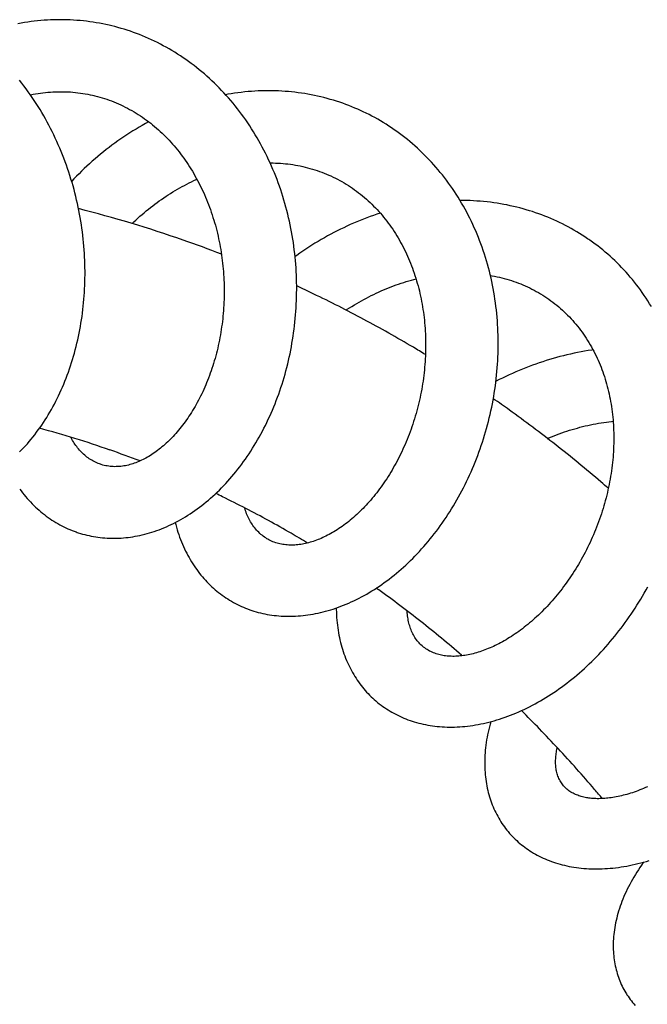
# Model space of a CAD drawing. Header units: millimetres. Extents: x 160 to 318, y 73 to 291.
# Tile 57 of 129: x 183.13 to 187.93, y 157.93 to 165.46. Entities that reach past the tile are written whole.
import ezdxf

# ---------------------------------------------------------------- set-up
doc = ezdxf.new("R2010")
doc.units = ezdxf.units.MM
doc.header["$LTSCALE"] = 30.734
doc.layers.get('0').update_dxf_attribs({"linetype": 'CONTINUOUS'})

msp = doc.modelspace()

# ---------------------------------------------------------------- linework, layer by layer
at = {"color": 7, "linetype": 'Continuous'}
for points in [[(183.8243, 165.42), (183.8137, 165.4225), (183.7894, 165.4279), (183.765, 165.4329), (183.7405, 165.4376), (183.7159, 165.4419), (183.6913, 165.4458), (183.6665, 165.4494), (183.6417, 165.4526), (183.6169, 165.4555), (183.592, 165.4579), (183.567, 165.46), (183.542, 165.4617), (183.517, 165.4631), (183.4919, 165.4641), (183.4669, 165.4647), (183.4418, 165.4649), (183.4167, 165.4648), (183.3917, 165.4643), (183.3667, 165.4634), (183.3416, 165.4622), (183.3166, 165.4605), (183.2916, 165.4586), (183.2665, 165.4562), (183.2414, 165.4535), (183.2164, 165.4503), (183.1913, 165.4469), (183.1661, 165.443), (183.141, 165.4387), (183.1159, 165.4341)], [(183.9762, 165.3761), (183.9527, 165.384), (183.9292, 165.3914), (183.9055, 165.3985), (183.8817, 165.4053), (183.8577, 165.4117), (183.8336, 165.4177), (183.8243, 165.42)], [(184.4632, 165.1142), (184.4427, 165.1297), (184.4221, 165.1448), (184.4012, 165.1596), (184.3802, 165.1741), (184.359, 165.1882), (184.3376, 165.2021), (184.316, 165.2156), (184.2943, 165.2287), (184.2724, 165.2416), (184.2503, 165.254), (184.2281, 165.2662), (184.2058, 165.278), (184.1833, 165.2894), (184.1607, 165.3005), (184.138, 165.3112), (184.1152, 165.3216), (184.0923, 165.3316), (184.0692, 165.3412), (184.0461, 165.3505), (184.0229, 165.3594), (183.9996, 165.368), (183.9762, 165.3761)], [(183.5702, 161.5437), (183.5778, 161.5411), (183.5941, 161.536), (183.6105, 161.5311), (183.627, 161.5266), (183.6437, 161.5224), (183.6604, 161.5186), (183.6773, 161.5151), (183.6943, 161.5119), (183.7114, 161.509), (183.7286, 161.5065), (183.7459, 161.5044), (183.7633, 161.5025), (183.7808, 161.5011), (183.7983, 161.4999), (183.816, 161.4991), (183.8336, 161.4987), (183.8514, 161.4986), (183.8692, 161.4988), (183.8871, 161.4994), (183.905, 161.5003), (183.923, 161.5016), (183.941, 161.5033), (183.959, 161.5053), (183.9771, 161.5076), (183.9951, 161.5103), (184.0133, 161.5134), (184.0314, 161.5168), (184.0496, 161.5206), (184.0678, 161.5247), (184.0861, 161.5292), (184.1044, 161.5341), (184.1227, 161.5394), (184.1411, 161.545), (184.1595, 161.551), (184.1779, 161.5574), (184.1963, 161.5642), (184.2148, 161.5713), (184.2332, 161.5788), (184.2516, 161.5867), (184.2701, 161.595), (184.2885, 161.6036), (184.3068, 161.6126), (184.3252, 161.622), (184.3435, 161.6318), (184.3617, 161.6419), (184.3799, 161.6524), (184.398, 161.6632), (184.416, 161.6745), (184.434, 161.686), (184.4518, 161.698), (184.4696, 161.7102), (184.4872, 161.7228), (184.5047, 161.7357), (184.522, 161.7489), (184.5393, 161.7625), (184.5564, 161.7765), (184.5735, 161.7908), (184.5905, 161.8054), (184.6073, 161.8205), (184.6241, 161.8359), (184.6407, 161.8516), (184.6572, 161.8676), (184.6735, 161.884), (184.6897, 161.9008), (184.7057, 161.9178), (184.7216, 161.9352), (184.7373, 161.9529), (184.7529, 161.9709), (184.7683, 161.9891), (184.7835, 162.0077), (184.7985, 162.0266), (184.8133, 162.0457), (184.8279, 162.0651), (184.8423, 162.0848), (184.8565, 162.1048), (184.8705, 162.1249), (184.8842, 162.1454), (184.8978, 162.166), (184.9111, 162.1869), (184.9241, 162.208), (184.937, 162.2293), (184.9496, 162.2509), (184.962, 162.2727), (184.9741, 162.2947), (184.9861, 162.317), (184.9978, 162.3395), (185.0092, 162.3622), (185.0205, 162.3852), (185.0315, 162.4084), (185.0423, 162.4318), (185.0528, 162.4555), (185.0631, 162.4794), (185.0731, 162.5035), (185.0829, 162.5278), (185.0925, 162.5523), (185.1018, 162.5769), (185.1108, 162.6018), (185.1196, 162.6268), (185.1281, 162.652), (185.1363, 162.6773), (185.1442, 162.7027), (185.1519, 162.7283), (185.1592, 162.754), (185.1663, 162.7798), (185.1731, 162.8057), (185.1796, 162.8317), (185.1858, 162.8578), (185.1918, 162.884), (185.1974, 162.9103), (185.2028, 162.9367), (185.2078, 162.9633), (185.2126, 162.9899), (185.2171, 163.0166), (185.2213, 163.0434), (185.2252, 163.0704), (185.2288, 163.0974), (185.2321, 163.1246), (185.2351, 163.1518), (185.2378, 163.1792), (185.2402, 163.2066), (185.2423, 163.2341), (185.2441, 163.2617), (185.2456, 163.2893), (185.2468, 163.317), (185.2476, 163.3447), (185.2482, 163.3725), (185.2484, 163.4003), (185.2484, 163.4281), (185.248, 163.4559), (185.2473, 163.4837), (185.2463, 163.5115), (185.2449, 163.5392), (185.2433, 163.5669), (185.2413, 163.5946), (185.2391, 163.6222), (185.2365, 163.6498), (185.2336, 163.6773), (185.2303, 163.7047), (185.2268, 163.7321), (185.2229, 163.7595), (185.2187, 163.7868), (185.2142, 163.8141), (185.2094, 163.8414), (185.2042, 163.8686), (185.1988, 163.8959), (185.1929, 163.9231), (185.1868, 163.9502), (185.1803, 163.9773), (185.1735, 164.0043), (185.1664, 164.0312), (185.159, 164.0581), (185.1512, 164.0848), (185.1431, 164.1114), (185.1347, 164.1379), (185.126, 164.1643), (185.117, 164.1905), (185.1077, 164.2166), (185.098, 164.2425), (185.0881, 164.2682), (185.0778, 164.2937), (185.0673, 164.3191), (185.0565, 164.3442), (185.0454, 164.3692), (185.0339, 164.394), (185.0222, 164.4185), (185.0102, 164.4428), (184.9979, 164.467), (184.9854, 164.4909), (184.9725, 164.5147), (184.9593, 164.5383), (184.9458, 164.5617), (184.9321, 164.5849), (184.918, 164.6079), (184.9036, 164.6307), (184.8889, 164.6533), (184.8739, 164.6757), (184.8587, 164.6979), (184.8432, 164.7199), (184.8274, 164.7416), (184.8113, 164.763), (184.795, 164.7842), (184.7784, 164.8051), (184.7616, 164.8258), (184.7445, 164.8461), (184.7272, 164.8662), (184.7097, 164.886), (184.6919, 164.9054), (184.674, 164.9246), (184.6558, 164.9434), (184.6374, 164.962), (184.6189, 164.9801), (184.6001, 164.998), (184.5812, 165.0155), (184.5621, 165.0327), (184.5427, 165.0496), (184.5232, 165.0662), (184.5034, 165.0825), (184.4834, 165.0985), (184.4632, 165.1142)], [(183.1295, 162.1585), (183.1445, 162.1738), (183.1594, 162.1895), (183.1741, 162.2056), (183.1886, 162.222), (183.203, 162.2387), (183.2172, 162.2558), (183.2313, 162.2731), (183.2452, 162.2908), (183.2589, 162.3088), (183.2724, 162.3272), (183.2857, 162.3458), (183.2988, 162.3647), (183.3116, 162.3839), (183.3243, 162.4034), (183.3367, 162.4231), (183.3489, 162.443), (183.3609, 162.4632), (183.3726, 162.4837), (183.3841, 162.5043), (183.3953, 162.5251), (183.4063, 162.5462), (183.417, 162.5675), (183.4275, 162.5891), (183.4377, 162.6109), (183.4478, 162.6329), (183.4575, 162.6552), (183.4671, 162.6777), (183.4764, 162.7005), (183.4854, 162.7235), (183.4942, 162.7467), (183.5028, 162.7702), (183.5111, 162.7939), (183.5191, 162.8178), (183.5269, 162.8418), (183.5344, 162.8661), (183.5416, 162.8905), (183.5486, 162.9152), (183.5553, 162.94), (183.5617, 162.9649), (183.5679, 162.99), (183.5737, 163.0153), (183.5793, 163.0406), (183.5846, 163.0661), (183.5896, 163.0917), (183.5943, 163.1175), (183.5987, 163.1433), (183.6028, 163.1691), (183.6067, 163.1951), (183.6102, 163.2211), (183.6134, 163.2473), (183.6164, 163.2735), (183.6191, 163.2998), (183.6214, 163.3262), (183.6235, 163.3527), (183.6253, 163.3793), (183.6268, 163.406), (183.6279, 163.4329), (183.6288, 163.4598), (183.6294, 163.4868), (183.6297, 163.5139), (183.6297, 163.5411), (183.6294, 163.5683), (183.6288, 163.5956), (183.6278, 163.6229), (183.6266, 163.6503), (183.6251, 163.6777), (183.6232, 163.7051), (183.6211, 163.7325), (183.6186, 163.76), (183.6159, 163.7874), (183.6128, 163.8147), (183.6094, 163.8421), (183.6058, 163.8694), (183.6018, 163.8967), (183.5975, 163.9239), (183.5929, 163.951), (183.5881, 163.9781), (183.5829, 164.0051), (183.5774, 164.0321), (183.5716, 164.059), (183.5655, 164.0858), (183.5591, 164.1126), (183.5524, 164.1394), (183.5453, 164.1662), (183.538, 164.193), (183.5303, 164.2197), (183.5223, 164.2464), (183.514, 164.273), (183.5054, 164.2995), (183.4964, 164.326), (183.4872, 164.3523), (183.4777, 164.3786), (183.4678, 164.4047), (183.4577, 164.4307), (183.4472, 164.4566), (183.4365, 164.4824), (183.4254, 164.5079), (183.4141, 164.5334), (183.4025, 164.5587), (183.3906, 164.5838), (183.3784, 164.6087), (183.366, 164.6334), (183.3533, 164.6579), (183.3403, 164.6822), (183.327, 164.7063), (183.3135, 164.7301), (183.2997, 164.7538), (183.2856, 164.7773), (183.2712, 164.8006), (183.2566, 164.8237), (183.2416, 164.8467), (183.2264, 164.8694), (183.2109, 164.8919), (183.1951, 164.9143), (183.179, 164.9364), (183.1627, 164.9584), (183.1461, 164.9801), (183.1292, 165.0016)], [(183.2119, 164.8905), (183.2135, 164.8908), (183.2323, 164.8945), (183.2511, 164.8979), (183.27, 164.9009), (183.2889, 164.9037), (183.3078, 164.9062), (183.3267, 164.9083), (183.3457, 164.9101), (183.3647, 164.9116), (183.3837, 164.9128), (183.4027, 164.9137), (183.4218, 164.9142), (183.4409, 164.9144), (183.4601, 164.9143), (183.4792, 164.9138), (183.4984, 164.9131), (183.5175, 164.912), (183.5367, 164.9105), (183.5557, 164.9087), (183.5748, 164.9066), (183.5938, 164.9042), (183.6127, 164.9014)], [(183.6127, 164.9014), (183.6316, 164.8983), (183.6504, 164.8949), (183.6691, 164.8912), (183.6876, 164.8871), (183.6972, 164.8849)], [(183.6972, 164.8849), (183.7058, 164.8828), (183.7242, 164.8781), (183.7425, 164.8731), (183.7606, 164.8678), (183.7787, 164.8621), (183.7967, 164.8562), (183.8146, 164.8499), (183.8324, 164.8433), (183.8501, 164.8364), (183.8677, 164.8291), (183.8852, 164.8216), (183.9026, 164.8137), (183.9198, 164.8055), (183.937, 164.797), (183.9541, 164.7882), (183.971, 164.7791), (183.9878, 164.7697), (184.0044, 164.76), (184.0209, 164.75), (184.0373, 164.7398), (184.0535, 164.7293), (184.0695, 164.7184), (184.0853, 164.7074), (184.1009, 164.696), (184.1164, 164.6845), (184.1317, 164.6727), (184.1467, 164.6606), (184.1615, 164.6484), (184.1761, 164.6359), (184.1905, 164.6233), (184.2047, 164.6104), (184.2187, 164.5972), (184.2325, 164.5839), (184.2461, 164.5703), (184.2596, 164.5565), (184.2729, 164.5425), (184.286, 164.5282), (184.2989, 164.5137), (184.3117, 164.4989), (184.3243, 164.484), (184.3367, 164.4688), (184.3489, 164.4534), (184.361, 164.4378), (184.3729, 164.422), (184.3845, 164.406), (184.396, 164.3897), (184.4073, 164.3733), (184.4184, 164.3567), (184.4293, 164.34), (184.44, 164.323), (184.4504, 164.3059), (184.4607, 164.2886), (184.4707, 164.2712), (184.4805, 164.2537), (184.49, 164.2361), (184.4993, 164.2183), (184.5084, 164.2004), (184.5173, 164.1824), (184.526, 164.1641), (184.5345, 164.1457), (184.5428, 164.1272), (184.551, 164.1084), (184.5589, 164.0895), (184.5666, 164.0704), (184.5741, 164.0511), (184.5814, 164.0317), (184.5884, 164.0122), (184.5953, 163.9925), (184.602, 163.9726), (184.6084, 163.9527), (184.6146, 163.9326), (184.6206, 163.9125), (184.6263, 163.8922), (184.6318, 163.8718), (184.6371, 163.8514), (184.6422, 163.8309), (184.647, 163.8103), (184.6516, 163.7896), (184.6559, 163.7689), (184.66, 163.7482), (184.6639, 163.7275), (184.6675, 163.7066), (184.6709, 163.6858), (184.6741, 163.6649), (184.677, 163.644), (184.6797, 163.623), (184.6821, 163.6019), (184.6844, 163.5808), (184.6864, 163.5596), (184.6882, 163.5383), (184.6897, 163.517), (184.691, 163.4956), (184.6921, 163.4742), (184.6929, 163.4528), (184.6935, 163.4314), (184.6938, 163.41), (184.694, 163.3886), (184.6939, 163.3672), (184.6935, 163.3459), (184.6929, 163.3246), (184.6921, 163.3033), (184.6911, 163.2821), (184.6898, 163.2609), (184.6883, 163.2398), (184.6866, 163.2188), (184.6847, 163.1979), (184.6825, 163.1771), (184.6801, 163.1564), (184.6775, 163.1357), (184.6747, 163.1151), (184.6717, 163.0946), (184.6684, 163.0742), (184.6649, 163.0538), (184.6612, 163.0335), (184.6573, 163.0132), (184.6531, 162.993), (184.6488, 162.973), (184.6442, 162.953), (184.6394, 162.9331), (184.6344, 162.9134), (184.6292, 162.8937), (184.6239, 162.8743), (184.6183, 162.8549), (184.6125, 162.8357), (184.6065, 162.8167), (184.6004, 162.7978), (184.5941, 162.7791), (184.5876, 162.7606), (184.5809, 162.7423), (184.5741, 162.7241), (184.5671, 162.7062), (184.5599, 162.6885), (184.5526, 162.671), (184.5452, 162.6537), (184.5376, 162.6366), (184.5298, 162.6197), (184.5218, 162.603), (184.5137, 162.5864), (184.5055, 162.57), (184.497, 162.5538), (184.4885, 162.5378), (184.4797, 162.522), (184.4709, 162.5064), (184.4618, 162.491), (184.4527, 162.4758), (184.4435, 162.4608), (184.4341, 162.4461), (184.4246, 162.4316), (184.415, 162.4174), (184.4053, 162.4034), (184.3955, 162.3896), (184.3856, 162.3762), (184.3756, 162.363), (184.3656, 162.35), (184.3555, 162.3373), (184.3453, 162.3249), (184.335, 162.3128), (184.3247, 162.3009), (184.3143, 162.2894), (184.3039, 162.278), (184.2935, 162.267), (184.2829, 162.2562), (184.2723, 162.2457), (184.2617, 162.2354), (184.2509, 162.2254), (184.2401, 162.2156), (184.2293, 162.2061), (184.2183, 162.1968), (184.2073, 162.1877), (184.1963, 162.179), (184.1852, 162.1704), (184.1741, 162.1622), (184.1629, 162.1542), (184.1517, 162.1465), (184.1405, 162.1391), (184.1293, 162.132), (184.1181, 162.1251), (184.1069, 162.1185), (184.0957, 162.1122), (184.0846, 162.1063), (184.0734, 162.1006), (184.0623, 162.0951), (184.0512, 162.09), (184.0401, 162.0851), (184.029, 162.0806), (184.0179, 162.0762), (184.0067, 162.0722), (183.9955, 162.0684), (183.9842, 162.0649), (183.9729, 162.0616), (183.9615, 162.0587), (183.95, 162.056), (183.9385, 162.0537), (183.927, 162.0516), (183.9154, 162.0498), (183.9037, 162.0484), (183.892, 162.0473), (183.8803, 162.0466), (183.8686, 162.0462)], [(185.7268, 164.775), (185.7169, 164.7795), (185.694, 164.7893), (185.671, 164.7988), (185.6478, 164.808), (185.6245, 164.8168), (185.601, 164.8253), (185.5774, 164.8334), (185.5536, 164.8412), (185.5297, 164.8486), (185.5057, 164.8557), (185.4815, 164.8624), (185.4573, 164.8688), (185.4329, 164.8748), (185.4085, 164.8804), (185.3839, 164.8857), (185.3593, 164.8906), (185.3347, 164.8952), (185.3099, 164.8994), (185.2851, 164.9032), (185.2602, 164.9067), (185.2352, 164.9098), (185.2101, 164.9125), (185.1849, 164.9149), (185.1596, 164.9169), (185.1342, 164.9185), (185.1087, 164.9198), (185.0832, 164.9207), (185.0575, 164.9212), (185.0318, 164.9214), (185.0061, 164.9212), (184.9803, 164.9206), (184.9544, 164.9197), (184.9285, 164.9183), (184.9027, 164.9166), (184.8768, 164.9146), (184.8509, 164.9121), (184.825, 164.9093), (184.7991, 164.9061), (184.7732, 164.9026), (184.7474, 164.8987), (184.7216, 164.8944), (184.7048, 164.8914)], [(185.8464, 164.7156), (185.8245, 164.7274), (185.8025, 164.7388), (185.7803, 164.7499), (185.758, 164.7607), (185.7355, 164.7711), (185.7268, 164.775)], [(186.2968, 164.356), (186.2797, 164.3749), (186.2623, 164.3935), (186.2447, 164.4119), (186.2269, 164.4299), (186.2088, 164.4477), (186.1905, 164.4652), (186.1719, 164.4823), (186.1531, 164.4992), (186.1341, 164.5158), (186.1149, 164.5322), (186.0954, 164.5482), (186.0757, 164.5639), (186.0558, 164.5793), (186.0357, 164.5944), (186.0154, 164.6092), (185.9949, 164.6236), (185.9742, 164.6378), (185.9533, 164.6516), (185.9322, 164.6651), (185.911, 164.6782), (185.8896, 164.691), (185.868, 164.7035), (185.8464, 164.7156)], [(184.1171, 164.6839), (184.1151, 164.6829), (184.091, 164.6698), (184.0671, 164.6563), (184.0433, 164.6426), (184.0196, 164.6285), (183.9961, 164.6141), (183.9727, 164.5994), (183.9495, 164.5844), (183.9264, 164.569), (183.9035, 164.5534), (183.8808, 164.5374), (183.8582, 164.5212), (183.8358, 164.5047), (183.8137, 164.4879), (183.7917, 164.4709), (183.77, 164.4536), (183.7484, 164.4361), (183.7271, 164.4183), (183.706, 164.4002), (183.6852, 164.3819), (183.6645, 164.3634), (183.6441, 164.3446), (183.6238, 164.3256), (183.6038, 164.3064), (183.5841, 164.2869), (183.5645, 164.2671), (183.5452, 164.2471), (183.5276, 164.2286)], [(184.7579, 161.0121), (184.7651, 161.0081), (184.7801, 161), (184.7953, 160.9922), (184.8106, 160.9848), (184.8261, 160.9776), (184.8418, 160.9708), (184.8576, 160.9643), (184.8735, 160.9581), (184.8895, 160.9522), (184.9056, 160.9466), (184.9219, 160.9414), (184.9383, 160.9365), (184.9549, 160.9319), (184.9716, 160.9276), (184.9885, 160.9237), (185.0055, 160.92), (185.0227, 160.9167), (185.0401, 160.9137), (185.0576, 160.911), (185.0752, 160.9087), (185.093, 160.9067), (185.111, 160.905), (185.1291, 160.9037), (185.1473, 160.9027), (185.1656, 160.902), (185.184, 160.9018), (185.2026, 160.9018), (185.2212, 160.9022), (185.24, 160.903), (185.2588, 160.9041), (185.2778, 160.9055), (185.2968, 160.9074), (185.3159, 160.9095), (185.335, 160.9121), (185.3542, 160.915), (185.3735, 160.9182), (185.3927, 160.9219), (185.412, 160.9258), (185.4313, 160.9302), (185.4506, 160.9348), (185.47, 160.9399), (185.4894, 160.9453), (185.5089, 160.9511), (185.5284, 160.9573), (185.548, 160.9639), (185.5677, 160.9708), (185.5874, 160.9782), (185.6071, 160.9859), (185.6269, 160.994), (185.6466, 161.0025), (185.6664, 161.0113), (185.6861, 161.0206), (185.7058, 161.0302), (185.7255, 161.0401), (185.7451, 161.0505), (185.7647, 161.0612), (185.7842, 161.0722), (185.8037, 161.0836), (185.8231, 161.0954), (185.8425, 161.1075), (185.8617, 161.1199), (185.8808, 161.1327), (185.8999, 161.1458), (185.9188, 161.1592), (185.9375, 161.1729), (185.9562, 161.1869), (185.9746, 161.2012), (185.993, 161.2159), (186.0112, 161.2308), (186.0294, 161.2461), (186.0474, 161.2617), (186.0654, 161.2777), (186.0832, 161.294), (186.1009, 161.3106), (186.1185, 161.3276), (186.136, 161.3449), (186.1533, 161.3624), (186.1704, 161.3803), (186.1874, 161.3984), (186.2042, 161.4168), (186.2209, 161.4355), (186.2373, 161.4545), (186.2536, 161.4737), (186.2697, 161.4932), (186.2856, 161.5129), (186.3013, 161.5329), (186.3168, 161.5532), (186.3321, 161.5736), (186.3472, 161.5944), (186.3621, 161.6153), (186.3768, 161.6365), (186.3913, 161.6579), (186.4055, 161.6796), (186.4196, 161.7015), (186.4335, 161.7237), (186.4471, 161.7461), (186.4606, 161.7687), (186.4738, 161.7916), (186.4868, 161.8147), (186.4996, 161.838), (186.5121, 161.8615), (186.5244, 161.8852), (186.5364, 161.9091), (186.5482, 161.9332), (186.5598, 161.9575), (186.5711, 161.9819), (186.5821, 162.0065), (186.5929, 162.0312), (186.6034, 162.0561), (186.6136, 162.0811), (186.6236, 162.1062), (186.6333, 162.1315), (186.6427, 162.1569), (186.6518, 162.1825), (186.6607, 162.2082), (186.6693, 162.234), (186.6776, 162.26), (186.6856, 162.2862), (186.6934, 162.3125), (186.7009, 162.3389), (186.7081, 162.3655), (186.7151, 162.3922), (186.7217, 162.419), (186.7281, 162.4459), (186.7341, 162.473), (186.7399, 162.5001), (186.7453, 162.5272), (186.7505, 162.5545), (186.7553, 162.5818), (186.7598, 162.6091), (186.764, 162.6365), (186.7679, 162.664), (186.7715, 162.6914), (186.7748, 162.7189), (186.7778, 162.7464), (186.7804, 162.7739), (186.7827, 162.8015), (186.7847, 162.8291), (186.7864, 162.8568), (186.7878, 162.8845), (186.7888, 162.9122), (186.7895, 162.94), (186.7899, 162.9678), (186.79, 162.9957), (186.7897, 163.0235), (186.7892, 163.0513), (186.7882, 163.0791), (186.787, 163.1069), (186.7854, 163.1346), (186.7835, 163.1623), (186.7813, 163.19), (186.7787, 163.2176), (186.7758, 163.2451), (186.7725, 163.2725), (186.769, 163.2998), (186.7651, 163.327), (186.7609, 163.3541), (186.7563, 163.3811), (186.7514, 163.408), (186.7462, 163.4348), (186.7407, 163.4616), (186.7348, 163.4883), (186.7285, 163.5149), (186.722, 163.5415), (186.7151, 163.5679), (186.7078, 163.5943), (186.7003, 163.6205), (186.6924, 163.6466), (186.6841, 163.6726), (186.6756, 163.6984), (186.6667, 163.724), (186.6575, 163.7495), (186.648, 163.7748), (186.6382, 163.7999), (186.628, 163.8248), (186.6176, 163.8495), (186.6069, 163.874), (186.5958, 163.8982), (186.5845, 163.9222), (186.5729, 163.946), (186.561, 163.9696), (186.5487, 163.993), (186.5362, 164.0162), (186.5234, 164.0392), (186.5102, 164.062), (186.4968, 164.0846), (186.483, 164.107), (186.469, 164.1292), (186.4547, 164.1511), (186.4401, 164.1728), (186.4252, 164.1942), (186.41, 164.2154), (186.3946, 164.2363), (186.3789, 164.257), (186.363, 164.2773), (186.3468, 164.2974), (186.3304, 164.3172), (186.3137, 164.3367), (186.2968, 164.356)], [(185.0453, 164.3693), (185.0485, 164.3693), (185.0677, 164.3691), (185.0868, 164.3686), (185.1059, 164.3677), (185.125, 164.3666), (185.144, 164.3651), (185.1629, 164.3633), (185.1818, 164.3612), (185.2007, 164.3588), (185.2195, 164.3561), (185.2383, 164.3531), (185.257, 164.3497), (185.2757, 164.346), (185.2944, 164.342), (185.313, 164.3376), (185.3315, 164.333), (185.3499, 164.328), (185.3683, 164.3227), (185.3865, 164.3171), (185.4046, 164.3112), (185.4226, 164.3049), (185.4405, 164.2984), (185.4582, 164.2915), (185.4758, 164.2844), (185.4932, 164.277), (185.5021, 164.2731)], [(185.502, 164.2731), (185.5102, 164.2694), (185.5273, 164.2614), (185.5444, 164.253), (185.5613, 164.2444), (185.578, 164.2354), (185.5947, 164.2262), (185.6111, 164.2166), (185.6275, 164.2067), (185.6437, 164.1966), (185.6597, 164.1861), (185.6755, 164.1754), (185.6912, 164.1644), (185.7067, 164.1531), (185.722, 164.1415), (185.7371, 164.1297), (185.752, 164.1176), (185.7668, 164.1052), (185.7813, 164.0926), (185.7956, 164.0798), (185.8096, 164.0667), (185.8235, 164.0534), (185.837, 164.0399), (185.8504, 164.0262), (185.8635, 164.0123), (185.8764, 163.9982), (185.889, 163.9839), (185.9014, 163.9694), (185.9137, 163.9546), (185.9257, 163.9397), (185.9375, 163.9245), (185.9491, 163.9091), (185.9605, 163.8934), (185.9717, 163.8775), (185.9827, 163.8615), (185.9935, 163.8453), (186.004, 163.8288), (186.0143, 163.8123), (186.0244, 163.7955), (186.0342, 163.7785), (186.0438, 163.7614), (186.0532, 163.7442), (186.0623, 163.7269), (186.0711, 163.7094), (186.0796, 163.6919), (186.088, 163.6743), (186.0961, 163.6565), (186.104, 163.6384), (186.1117, 163.6202), (186.1192, 163.6018), (186.1265, 163.5833), (186.1335, 163.5645), (186.1404, 163.5457), (186.147, 163.5266), (186.1533, 163.5075), (186.1595, 163.4882), (186.1654, 163.4688), (186.171, 163.4493), (186.1764, 163.4296), (186.1816, 163.4099), (186.1866, 163.39), (186.1913, 163.3701), (186.1957, 163.3501), (186.2, 163.33), (186.2039, 163.3099), (186.2077, 163.2897), (186.2112, 163.2693), (186.2144, 163.249), (186.2174, 163.2285), (186.2202, 163.2079), (186.2227, 163.1872), (186.225, 163.1665), (186.2271, 163.1456), (186.2289, 163.1247), (186.2305, 163.1037), (186.2319, 163.0826), (186.233, 163.0615), (186.2338, 163.0404), (186.2344, 163.0192), (186.2348, 162.998), (186.2349, 162.9767), (186.2348, 162.9555), (186.2345, 162.9342), (186.2339, 162.913), (186.233, 162.8918), (186.2319, 162.8706), (186.2306, 162.8494), (186.2291, 162.8283), (186.2273, 162.8072), (186.2253, 162.786), (186.223, 162.7649), (186.2205, 162.7437), (186.2178, 162.7225), (186.2148, 162.7013), (186.2116, 162.6802), (186.2081, 162.6591), (186.2045, 162.638), (186.2006, 162.617), (186.1964, 162.596), (186.1921, 162.5751), (186.1875, 162.5543), (186.1827, 162.5336), (186.1777, 162.513), (186.1725, 162.4925), (186.167, 162.4721), (186.1614, 162.4518), (186.1555, 162.4316), (186.1495, 162.4115), (186.1432, 162.3916), (186.1367, 162.3717), (186.1301, 162.3519), (186.1232, 162.3322), (186.1161, 162.3127), (186.1088, 162.2932), (186.1013, 162.2739), (186.0936, 162.2547), (186.0857, 162.2356), (186.0776, 162.2167), (186.0693, 162.1979), (186.0609, 162.1793), (186.0523, 162.1608), (186.0436, 162.1426), (186.0346, 162.1245), (186.0255, 162.1066), (186.0163, 162.0889), (186.0069, 162.0714), (185.9974, 162.0541), (185.9877, 162.037), (185.9779, 162.0201), (185.9679, 162.0034), (185.9578, 161.9868), (185.9475, 161.9705), (185.9371, 161.9543), (185.9265, 161.9384), (185.9158, 161.9227), (185.905, 161.9071), (185.8941, 161.8918), (185.8831, 161.8767), (185.8719, 161.8619), (185.8607, 161.8472), (185.8493, 161.8329), (185.8379, 161.8187), (185.8263, 161.8048), (185.8147, 161.7912), (185.8031, 161.7778), (185.7913, 161.7647), (185.7796, 161.7519), (185.7678, 161.7393), (185.7559, 161.7271), (185.744, 161.7151), (185.7321, 161.7033), (185.72, 161.6917), (185.7078, 161.6804), (185.6956, 161.6693), (185.6833, 161.6584), (185.6709, 161.6478), (185.6585, 161.6375), (185.6461, 161.6274), (185.6336, 161.6176), (185.6211, 161.608), (185.6086, 161.5987), (185.5961, 161.5897), (185.5836, 161.581), (185.5711, 161.5725), (185.5586, 161.5643), (185.5461, 161.5564), (185.5337, 161.5488), (185.5212, 161.5415), (185.5088, 161.5344), (185.4964, 161.5276), (185.4841, 161.5211), (185.4719, 161.5149), (185.4597, 161.509), (185.4476, 161.5034), (185.4356, 161.498), (185.4236, 161.4929), (185.4117, 161.4881), (185.3997, 161.4835), (185.3877, 161.4792), (185.3756, 161.4751), (185.3636, 161.4712), (185.3515, 161.4677), (185.3395, 161.4643), (185.3275, 161.4613), (185.3156, 161.4585), (185.3037, 161.456), (185.2918, 161.4538), (185.28, 161.4519), (185.2683, 161.4502), (185.2566, 161.4489), (185.2449, 161.4478), (185.2333, 161.447), (185.2218, 161.4465), (185.2103, 161.4462), (185.1988, 161.4463), (185.1875, 161.4467), (185.1761, 161.4474), (185.1648, 161.4484), (185.1536, 161.4497), (185.1424, 161.4513)], [(183.9901, 163.9056), (184.0034, 163.9183), (184.0188, 163.9327), (184.0343, 163.947), (184.05, 163.961), (184.0658, 163.9748), (184.0818, 163.9885), (184.0979, 164.002), (184.1142, 164.0153), (184.1307, 164.0284), (184.1472, 164.0412), (184.164, 164.0539), (184.1808, 164.0664), (184.1977, 164.0787), (184.2148, 164.0907), (184.232, 164.1025), (184.2492, 164.1141), (184.2666, 164.1254), (184.284, 164.1365), (184.3016, 164.1474), (184.3192, 164.158), (184.3368, 164.1684), (184.3545, 164.1784), (184.3722, 164.1883), (184.39, 164.1979), (184.4079, 164.2072), (184.4259, 164.2163), (184.444, 164.2252), (184.4622, 164.2339), (184.4806, 164.2423), (184.4855, 164.2445)], [(187.4832, 163.7837), (187.474, 163.7899), (187.4535, 163.8037), (187.4327, 163.8172), (187.4117, 163.8304), (187.3906, 163.8433), (187.3692, 163.8558), (187.3476, 163.868), (187.3259, 163.8799), (187.304, 163.8915), (187.2819, 163.9027), (187.2596, 163.9136), (187.2372, 163.9242), (187.2147, 163.9344), (187.192, 163.9443), (187.1692, 163.9538), (187.1462, 163.9631), (187.123, 163.9719), (187.0996, 163.9805), (187.0761, 163.9887), (187.0524, 163.9966), (187.0285, 164.0042), (187.0045, 164.0114), (186.9803, 164.0183), (186.9559, 164.0248), (186.9314, 164.031), (186.9067, 164.0369), (186.8818, 164.0424), (186.8568, 164.0476), (186.8317, 164.0524), (186.8064, 164.0569), (186.781, 164.061), (186.7556, 164.0648), (186.73, 164.0682), (186.7043, 164.0712), (186.6786, 164.0739), (186.6527, 164.0762), (186.6269, 164.0781), (186.6009, 164.0797), (186.5749, 164.081), (186.5489, 164.0818), (186.5228, 164.0823), (186.4981, 164.0825)], [(185.8881, 163.985), (185.8621, 163.9766), (185.8362, 163.9677), (185.8103, 163.9586), (185.7846, 163.9492), (185.759, 163.9394), (185.7335, 163.9293), (185.7082, 163.919), (185.683, 163.9083), (185.6578, 163.8973), (185.6328, 163.8859), (185.6079, 163.8742), (185.583, 163.8622), (185.5583, 163.8499), (185.5336, 163.8372), (185.5091, 163.8243), (185.4846, 163.811), (185.4603, 163.7974), (185.4362, 163.7835), (185.4122, 163.7694), (185.3883, 163.7549), (185.3646, 163.7402), (185.3411, 163.7252), (185.3178, 163.7099), (185.2946, 163.6943), (185.2716, 163.6785), (185.2488, 163.6624), (185.2361, 163.6533)], [(187.5896, 163.7034), (187.5704, 163.7189), (187.551, 163.7341), (187.5313, 163.7491), (187.5114, 163.7637), (187.4913, 163.778), (187.4832, 163.7837)], [(187.9615, 163.2712), (187.9482, 163.2929), (187.9346, 163.3143), (187.9208, 163.3356), (187.9066, 163.3566), (187.8922, 163.3773), (187.8775, 163.3978), (187.8626, 163.418), (187.8473, 163.438), (187.8318, 163.4577), (187.8161, 163.4771), (187.8001, 163.4963), (187.7838, 163.5151), (187.7674, 163.5337), (187.7507, 163.5519), (187.7337, 163.5699), (187.7166, 163.5876), (187.6992, 163.605), (187.6815, 163.622), (187.6637, 163.6388), (187.6455, 163.6554), (187.6271, 163.6717), (187.6085, 163.6877), (187.5896, 163.7034)], [(186.7298, 163.5095), (186.744, 163.507), (186.7627, 163.5034), (186.7814, 163.4994), (186.8, 163.4952), (186.8184, 163.4907), (186.8367, 163.4859), (186.8549, 163.4808), (186.8729, 163.4754), (186.8909, 163.4697), (186.9088, 163.4637), (186.9265, 163.4574), (186.9442, 163.4508), (186.9617, 163.4439), (186.9792, 163.4367), (186.9965, 163.4291), (187.0138, 163.4212), (187.0309, 163.4131), (187.0478, 163.4046), (187.0646, 163.3958), (187.0813, 163.3868), (187.0978, 163.3774)], [(185.6263, 163.2436), (185.6354, 163.2496), (185.6534, 163.2611), (185.6714, 163.2724), (185.6896, 163.2835), (185.7079, 163.2944), (185.7263, 163.305), (185.7448, 163.3154), (185.7633, 163.3256), (185.782, 163.3356), (185.8006, 163.3453), (185.8193, 163.3547), (185.838, 163.3639), (185.8568, 163.3728), (185.8755, 163.3815), (185.8944, 163.39), (185.9133, 163.3982), (185.9322, 163.4062), (185.9513, 163.4139), (185.9704, 163.4214), (185.9896, 163.4287), (186.0088, 163.4357), (186.0282, 163.4425), (186.0475, 163.4491), (186.067, 163.4554), (186.0865, 163.4614), (186.106, 163.4672), (186.1255, 163.4728), (186.1451, 163.4781), (186.1613, 163.4822)], [(187.0978, 163.3774), (187.1141, 163.3677), (187.1302, 163.3578), (187.1461, 163.3476), (187.1619, 163.3371), (187.1701, 163.3315)], [(187.1701, 163.3315), (187.1777, 163.3262), (187.1931, 163.3152), (187.2082, 163.3039), (187.2231, 163.2923), (187.2378, 163.2806), (187.2523, 163.2685), (187.2665, 163.2563), (187.2805, 163.2438), (187.2943, 163.231), (187.3078, 163.218), (187.3211, 163.2048), (187.3342, 163.1913), (187.3471, 163.1776), (187.3597, 163.1637), (187.3721, 163.1495), (187.3843, 163.135), (187.3963, 163.1204), (187.408, 163.1055), (187.4195, 163.0904), (187.4308, 163.0751), (187.4418, 163.0595), (187.4526, 163.0438), (187.4631, 163.0279), (187.4734, 163.0118), (187.4834, 162.9955), (187.4932, 162.979), (187.5027, 162.9624), (187.5119, 162.9456), (187.5209, 162.9287), (187.5296, 162.9116), (187.538, 162.8944), (187.5462, 162.8771), (187.5541, 162.8597), (187.5617, 162.8421), (187.569, 162.8245), (187.5761, 162.8069), (187.5829, 162.7891), (187.5894, 162.7712), (187.5957, 162.7531), (187.6018, 162.735), (187.6076, 162.7166), (187.6133, 162.6981), (187.6186, 162.6793), (187.6238, 162.6605), (187.6287, 162.6415), (187.6333, 162.6223), (187.6377, 162.6031), (187.6418, 162.5837), (187.6457, 162.5643), (187.6494, 162.5447), (187.6528, 162.525), (187.6559, 162.5053), (187.6588, 162.4854), (187.6615, 162.4655), (187.6638, 162.4455), (187.666, 162.4255), (187.6679, 162.4054), (187.6695, 162.3852), (187.6709, 162.3651), (187.672, 162.3449), (187.6728, 162.3247), (187.6735, 162.3044), (187.6738, 162.2842), (187.674, 162.2638), (187.6738, 162.2434), (187.6735, 162.2229), (187.6728, 162.2024), (187.672, 162.1817), (187.6709, 162.1609), (187.6695, 162.1401), (187.6679, 162.1193), (187.666, 162.0984), (187.6639, 162.0775), (187.6616, 162.0566), (187.659, 162.0356), (187.6561, 162.0147), (187.653, 161.9937), (187.6497, 161.9728), (187.6461, 161.9518), (187.6423, 161.9309), (187.6383, 161.9101), (187.634, 161.8893), (187.6295, 161.8685), (187.6248, 161.8478), (187.6198, 161.8272), (187.6146, 161.8066), (187.6092, 161.7861), (187.6035, 161.7657), (187.5977, 161.7454), (187.5916, 161.7251), (187.5853, 161.7048), (187.5787, 161.6846), (187.5719, 161.6644), (187.5649, 161.6442), (187.5576, 161.6241), (187.5502, 161.604), (187.5425, 161.5841), (187.5346, 161.5642), (187.5265, 161.5444), (187.5181, 161.5247), (187.5096, 161.5051), (187.5009, 161.4857), (187.492, 161.4663), (187.4828, 161.4471), (187.4736, 161.428), (187.4641, 161.4091), (187.4544, 161.3903), (187.4446, 161.3717), (187.4347, 161.3533), (187.4245, 161.3351), (187.4143, 161.317), (187.4038, 161.2991), (187.3932, 161.2814), (187.3824, 161.2638), (187.3715, 161.2464), (187.3604, 161.2291), (187.3491, 161.2121), (187.3377, 161.1951), (187.3261, 161.1784), (187.3144, 161.1618), (187.3025, 161.1453), (187.2905, 161.1291), (187.2783, 161.113), (187.266, 161.0971), (187.2536, 161.0815), (187.241, 161.066), (187.2284, 161.0507), (187.2156, 161.0357), (187.2028, 161.0209), (187.1898, 161.0063), (187.1768, 160.992), (187.1637, 160.9779), (187.1505, 160.964), (187.1373, 160.9504), (187.124, 160.937), (187.1106, 160.9239), (187.0973, 160.9111), (187.0839, 160.8986), (187.0705, 160.8863), (187.0571, 160.8743), (187.0435, 160.8625), (187.0299, 160.8509), (187.0162, 160.8395), (187.0024, 160.8283), (186.9886, 160.8174), (186.9748, 160.8068), (186.9609, 160.7963), (186.947, 160.7862), (186.9331, 160.7763), (186.9192, 160.7666), (186.9052, 160.7573), (186.8913, 160.7481), (186.8774, 160.7393), (186.8635, 160.7307), (186.8496, 160.7224), (186.8358, 160.7143), (186.822, 160.7065), (186.8082, 160.699), (186.7946, 160.6918), (186.781, 160.6849), (186.7675, 160.6783), (186.7541, 160.6719), (186.7407, 160.6658), (186.7275, 160.66), (186.7143, 160.6544), (186.7011, 160.6491), (186.688, 160.644), (186.675, 160.6392), (186.6619, 160.6346), (186.649, 160.6303), (186.6361, 160.6262), (186.6232, 160.6224), (186.6104, 160.6188), (186.5977, 160.6155), (186.5851, 160.6125), (186.5726, 160.6097), (186.5602, 160.6071), (186.5479, 160.6048), (186.5356, 160.6028), (186.5235, 160.601), (186.5115, 160.5995), (186.4997, 160.5982), (186.4879, 160.5971), (186.4762, 160.5963), (186.4647, 160.5958), (186.4534, 160.5955), (186.4421, 160.5954), (186.431, 160.5956), (186.4201, 160.5961), (186.4092, 160.5967), (186.3985, 160.5977), (186.3878, 160.5988), (186.3772, 160.6003), (186.3666, 160.602), (186.3561, 160.604), (186.3456, 160.6063), (186.3352, 160.6089), (186.3249, 160.6118), (186.3145, 160.6151)], [(187.5151, 162.9397), (187.5052, 162.9383), (187.4781, 162.934), (187.4509, 162.9294), (187.4238, 162.9245), (187.3967, 162.9193), (187.3697, 162.9137), (187.3428, 162.9078), (187.3159, 162.9016), (187.289, 162.895), (187.2623, 162.8881), (187.2356, 162.8809), (187.2091, 162.8734), (187.1827, 162.8656), (187.1564, 162.8575), (187.1302, 162.8491), (187.1041, 162.8404), (187.0782, 162.8314), (187.0522, 162.822), (187.0264, 162.8124), (187.0006, 162.8024), (186.975, 162.7922), (186.9493, 162.7816), (186.9238, 162.7707), (186.8984, 162.7595), (186.8731, 162.748), (186.8479, 162.7363), (186.8229, 162.7242), (186.7979, 162.7119), (186.7731, 162.6993), (186.7724, 162.6989)], [(187.1655, 162.2627), (187.1774, 162.2676), (187.1971, 162.2756), (187.2168, 162.2833), (187.2365, 162.2907), (187.2562, 162.2979), (187.276, 162.3049), (187.2958, 162.3116), (187.3156, 162.3181), (187.3354, 162.3244), (187.3553, 162.3305), (187.3753, 162.3363), (187.3953, 162.3419), (187.4154, 162.3472), (187.4355, 162.3524), (187.4557, 162.3573), (187.4759, 162.3619), (187.496, 162.3663), (187.5162, 162.3705), (187.5364, 162.3744), (187.5566, 162.378), (187.5768, 162.3815), (187.5969, 162.3846), (187.617, 162.3875), (187.6371, 162.3902), (187.6571, 162.3926), (187.6688, 162.3939)], [(183.5468, 162.2263), (183.5408, 162.2356), (183.5346, 162.2457), (183.5285, 162.256), (183.5226, 162.2666), (183.5198, 162.2717)], [(183.7468, 162.0645), (183.7397, 162.067), (183.7296, 162.0709), (183.7195, 162.0751), (183.7096, 162.0796), (183.6998, 162.0845), (183.6902, 162.0896), (183.6807, 162.0951), (183.6714, 162.1009), (183.6622, 162.1069), (183.6532, 162.1133), (183.6443, 162.1199), (183.6356, 162.1268), (183.6271, 162.134), (183.6188, 162.1414), (183.6107, 162.149), (183.6028, 162.1568), (183.5951, 162.1649), (183.5876, 162.1732), (183.5802, 162.1817), (183.5731, 162.1903), (183.5661, 162.1992), (183.5594, 162.2083), (183.5528, 162.2175), (183.5468, 162.2263)], [(183.7765, 162.0559), (183.7654, 162.0588), (183.7543, 162.0621), (183.7468, 162.0645)], [(183.8686, 162.0462), (183.857, 162.0461), (183.8453, 162.0464), (183.8337, 162.0471), (183.8221, 162.0481), (183.8106, 162.0495), (183.7991, 162.0513), (183.7878, 162.0534), (183.7765, 162.0559)], [(183.1299, 161.8753), (183.1403, 161.8613), (183.1518, 161.8464), (183.1635, 161.8318), (183.1754, 161.8175), (183.1875, 161.8034), (183.1998, 161.7896), (183.2123, 161.7762), (183.2251, 161.763), (183.238, 161.7501), (183.2511, 161.7375), (183.2644, 161.7252), (183.2779, 161.7132), (183.2916, 161.7016), (183.3054, 161.6902), (183.3194, 161.6791), (183.3335, 161.6684), (183.3478, 161.658), (183.3623, 161.6479), (183.3769, 161.6381), (183.3917, 161.6287), (183.4066, 161.6195), (183.4216, 161.6107), (183.4367, 161.6023), (183.452, 161.5941), (183.4673, 161.5863), (183.4828, 161.5789), (183.4984, 161.5717), (183.5141, 161.5649), (183.53, 161.5585), (183.5459, 161.5523), (183.5619, 161.5465), (183.5702, 161.5437)], [(185.0283, 161.491), (185.0212, 161.4952), (185.0114, 161.5012), (185.0019, 161.5076), (184.9926, 161.5143), (184.9836, 161.5213), (184.9748, 161.5285), (184.9662, 161.5361), (184.958, 161.544), (184.9499, 161.5521), (184.9422, 161.5604), (184.9348, 161.569), (184.9276, 161.5777), (184.9207, 161.5867), (184.9141, 161.5959), (184.9078, 161.6052), (184.9017, 161.6147), (184.8958, 161.6244), (184.8902, 161.6343), (184.8849, 161.6444), (184.8797, 161.6546), (184.8748, 161.6651), (184.87, 161.6758), (184.8655, 161.6866), (184.8612, 161.6977), (184.8571, 161.7089), (184.8532, 161.7203), (184.8497, 161.7314)], [(184.3193, 161.619), (184.3235, 161.6028), (184.3288, 161.5834), (184.3345, 161.5642), (184.3405, 161.5452), (184.3467, 161.5264), (184.3533, 161.5078), (184.3602, 161.4894), (184.3673, 161.4713), (184.3747, 161.4534), (184.3824, 161.4357), (184.3904, 161.4182), (184.3987, 161.4011), (184.4072, 161.3841), (184.4159, 161.3675), (184.4249, 161.3511), (184.4342, 161.335), (184.4436, 161.3192), (184.4534, 161.3037), (184.4633, 161.2884), (184.4735, 161.2735), (184.4839, 161.2588), (184.4945, 161.2444), (184.5053, 161.2303), (184.5163, 161.2165), (184.5276, 161.2031), (184.539, 161.1899), (184.5506, 161.177), (184.5625, 161.1644), (184.5745, 161.152), (184.5868, 161.14), (184.5993, 161.1281), (184.612, 161.1166), (184.6249, 161.1053), (184.6381, 161.0943), (184.6514, 161.0835), (184.665, 161.0731), (184.6787, 161.0629), (184.6926, 161.0531)], [(185.056, 161.477), (185.0456, 161.4819), (185.0353, 161.4872), (185.0283, 161.491)], [(185.1424, 161.4513), (185.1313, 161.4533), (185.1203, 161.4556), (185.1094, 161.4583), (185.0985, 161.4613), (185.0878, 161.4647), (185.0771, 161.4684), (185.0665, 161.4725), (185.056, 161.477)], [(185.861, 160.2482), (185.8675, 160.2429), (185.8804, 160.2327), (185.8935, 160.2226), (185.9068, 160.2129), (185.9204, 160.2034), (185.9342, 160.1941), (185.9482, 160.1852), (185.9624, 160.1765), (185.9769, 160.1681), (185.9915, 160.1599), (186.0063, 160.1521), (186.0214, 160.1445), (186.0366, 160.1372), (186.052, 160.1303), (186.0676, 160.1236), (186.0834, 160.1172), (186.0993, 160.1111), (186.1154, 160.1053), (186.1317, 160.0998), (186.1482, 160.0947), (186.1648, 160.0898), (186.1816, 160.0852), (186.1987, 160.0809), (186.2159, 160.0769), (186.2333, 160.0733), (186.2509, 160.07), (186.2687, 160.0669), (186.2867, 160.0642), (186.3049, 160.0619), (186.3232, 160.0598), (186.3418, 160.0581), (186.3605, 160.0567), (186.3793, 160.0557), (186.3983, 160.055), (186.4175, 160.0546), (186.4368, 160.0546), (186.4563, 160.055), (186.4759, 160.0557), (186.4956, 160.0567), (186.5155, 160.0581), (186.5354, 160.0599), (186.5555, 160.062), (186.5756, 160.0645), (186.5958, 160.0674), (186.6161, 160.0706), (186.6364, 160.0741), (186.6568, 160.078), (186.6772, 160.0823), (186.6977, 160.0869), (186.7182, 160.0919), (186.7387, 160.0972), (186.7593, 160.1029), (186.7799, 160.109), (186.8006, 160.1154), (186.8214, 160.1222), (186.8422, 160.1294), (186.8631, 160.137), (186.884, 160.1449), (186.9049, 160.1532), (186.9259, 160.1619), (186.9468, 160.1709), (186.9678, 160.1803), (186.9887, 160.19), (187.0096, 160.2001), (187.0304, 160.2105), (187.0512, 160.2213), (187.0719, 160.2323), (187.0926, 160.2437), (187.1132, 160.2555), (187.1337, 160.2675), (187.1541, 160.2799), (187.1744, 160.2926), (187.1947, 160.3056), (187.2148, 160.3189), (187.2349, 160.3325), (187.2548, 160.3464), (187.2747, 160.3607), (187.2945, 160.3752), (187.3141, 160.3901), (187.3337, 160.4052), (187.3531, 160.4207), (187.3725, 160.4365), (187.3917, 160.4526), (187.4108, 160.469), (187.4299, 160.4857), (187.4488, 160.5027), (187.4675, 160.52), (187.4862, 160.5376), (187.5047, 160.5554), (187.523, 160.5736), (187.5413, 160.592), (187.5593, 160.6107), (187.5772, 160.6296), (187.5949, 160.6489), (187.6125, 160.6683), (187.6298, 160.688), (187.647, 160.7079), (187.664, 160.7281), (187.6807, 160.7485), (187.6973, 160.769), (187.7137, 160.7898), (187.7298, 160.8108), (187.7457, 160.832), (187.7614, 160.8534), (187.7769, 160.875), (187.7922, 160.8968), (187.8073, 160.9189), (187.8221, 160.9411), (187.8368, 160.9636), (187.8512, 160.9863), (187.8655, 161.0092), (187.8795, 161.0324), (187.8933, 161.0558), (187.9069, 161.0793), (187.9203, 161.1031), (187.9334, 161.1271)], [(184.6926, 161.0531), (184.7068, 161.0435), (184.7211, 161.0342), (184.7356, 161.0252), (184.7502, 161.0165), (184.758, 161.0121)], [(185.5515, 160.9651), (185.5516, 160.9529), (185.5521, 160.9324), (185.553, 160.9121), (185.5541, 160.892), (185.5557, 160.8721), (185.5575, 160.8524), (185.5597, 160.8329), (185.5622, 160.8137), (185.565, 160.7947), (185.5682, 160.7759), (185.5716, 160.7573), (185.5754, 160.7389), (185.5794, 160.7206), (185.5838, 160.7025), (185.5885, 160.6846), (185.5935, 160.6669), (185.5988, 160.6494), (185.6044, 160.6321), (185.6103, 160.615), (185.6165, 160.5981), (185.6229, 160.5814), (185.6297, 160.5649), (185.6367, 160.5487), (185.644, 160.5327), (185.6515, 160.5169), (185.6594, 160.5014), (185.6675, 160.4861), (185.6758, 160.471), (185.6844, 160.4562), (185.6933, 160.4417), (185.7024, 160.4273), (185.7117, 160.4133), (185.7213, 160.3995), (185.7311, 160.386), (185.7412, 160.3727), (185.7514, 160.3597), (185.7619, 160.3469), (185.7727, 160.3344), (185.7836, 160.3222), (185.7948, 160.3102), (185.8062, 160.2985), (185.8178, 160.287)], [(186.2131, 160.6708), (186.2071, 160.6759), (186.1992, 160.6831), (186.1916, 160.6906), (186.1843, 160.6983), (186.1773, 160.7062), (186.1706, 160.7145), (186.1642, 160.7229), (186.158, 160.7317), (186.1522, 160.7406), (186.1466, 160.7498), (186.1414, 160.7592), (186.1364, 160.7687), (186.1317, 160.7784), (186.1274, 160.7882), (186.1233, 160.7982), (186.1195, 160.8083), (186.116, 160.8185), (186.1127, 160.8288), (186.1097, 160.8392), (186.107, 160.8498), (186.1045, 160.8605), (186.1022, 160.8714), (186.1002, 160.8823), (186.0985, 160.8934), (186.0969, 160.9045), (186.0956, 160.9158), (186.0946, 160.9271), (186.0938, 160.9385), (186.0935, 160.9425)], [(186.2367, 160.6531), (186.2278, 160.6593), (186.2192, 160.6659), (186.2131, 160.6708)], [(186.3145, 160.6151), (186.3043, 160.6187), (186.2942, 160.6226), (186.2841, 160.6268), (186.2743, 160.6314), (186.2646, 160.6363), (186.2551, 160.6416), (186.2458, 160.6472), (186.2367, 160.6531)], [(185.8178, 160.287), (185.8297, 160.2758), (185.8418, 160.2648), (185.8542, 160.254), (185.861, 160.2482)], [(186.733, 160.0957), (186.7278, 160.077), (186.7224, 160.0567), (186.7175, 160.0365), (186.7129, 160.0163), (186.7086, 159.9962), (186.7048, 159.9761), (186.7013, 159.9562), (186.6982, 159.9363), (186.6954, 159.9165), (186.693, 159.8968), (186.691, 159.8773), (186.6894, 159.8578), (186.6881, 159.8386), (186.6872, 159.8194), (186.6866, 159.8004), (186.6864, 159.7816), (186.6865, 159.763), (186.687, 159.7446), (186.6879, 159.7263), (186.689, 159.7082), (186.6905, 159.6904), (186.6924, 159.6727), (186.6945, 159.6552), (186.697, 159.6379), (186.6998, 159.6208), (186.703, 159.6039), (186.7064, 159.5871), (186.7101, 159.5705), (186.7142, 159.5542), (186.7185, 159.5379), (186.7232, 159.5219), (186.7282, 159.506), (186.7334, 159.4903), (186.739, 159.4748), (186.7449, 159.4595), (186.751, 159.4444), (186.7574, 159.4294), (186.7641, 159.4147), (186.7711, 159.4002), (186.7784, 159.3859), (186.7859, 159.3718), (186.7938, 159.3579), (186.8018, 159.3442), (186.8102, 159.3307), (186.8188, 159.3175), (186.8277, 159.3045), (186.8368, 159.2917)], [(187.2892, 159.6056), (187.2844, 159.6115), (187.2785, 159.6191), (187.2729, 159.6271), (187.2676, 159.6353), (187.2627, 159.6438), (187.2581, 159.6524), (187.2539, 159.6613), (187.2501, 159.6703), (187.2466, 159.6795), (187.2434, 159.6887), (187.2406, 159.6979), (187.2382, 159.7072), (187.2361, 159.7165), (187.2342, 159.7258), (187.2327, 159.7352), (187.2314, 159.7446), (187.2304, 159.754), (187.2296, 159.7635), (187.2291, 159.773), (187.2289, 159.7825), (187.2288, 159.792), (187.229, 159.8016), (187.2294, 159.8113), (187.23, 159.8211), (187.2308, 159.8311), (187.2319, 159.8412), (187.2331, 159.8516), (187.2346, 159.8621), (187.2364, 159.8727), (187.2384, 159.8835), (187.2406, 159.8944), (187.2413, 159.8979)], [(187.301, 159.5929), (187.2942, 159.5999), (187.2892, 159.6056)], [(187.3714, 159.5437), (187.3629, 159.5479), (187.3545, 159.5525), (187.3463, 159.5573), (187.3383, 159.5625), (187.3304, 159.5679), (187.3227, 159.5737), (187.3152, 159.5798), (187.308, 159.5862), (187.301, 159.5929)], [(187.9313, 159.5979), (187.9166, 159.5914), (187.9019, 159.5851), (187.8874, 159.5791), (187.873, 159.5733), (187.8586, 159.5678), (187.8444, 159.5625), (187.8302, 159.5575), (187.8161, 159.5527), (187.802, 159.5482), (187.7881, 159.5439), (187.7742, 159.5398), (187.7604, 159.536), (187.7467, 159.5324), (187.7331, 159.5291), (187.7196, 159.526), (187.7063, 159.5231), (187.6931, 159.5205), (187.6801, 159.5181), (187.6671, 159.5159), (187.6544, 159.514), (187.6418, 159.5123), (187.6294, 159.5109), (187.6171, 159.5096), (187.605, 159.5086), (187.5931, 159.5078), (187.5814, 159.5072), (187.5698, 159.5069), (187.5585, 159.5067), (187.5473, 159.5068), (187.5364, 159.507), (187.5256, 159.5075), (187.515, 159.5082), (187.5046, 159.509), (187.4943, 159.5101), (187.4841, 159.5113), (187.4741, 159.5128), (187.4641, 159.5145), (187.4543, 159.5164), (187.4445, 159.5185), (187.4349, 159.5208), (187.4254, 159.5234), (187.416, 159.5262), (187.4068, 159.5292), (187.3977, 159.5325), (187.3888, 159.5359), (187.3801, 159.5397), (187.3714, 159.5437)], [(186.8368, 159.2917), (186.8462, 159.2791), (186.8558, 159.2667), (186.8657, 159.2546), (186.8716, 159.2477)], [(186.8716, 159.2477), (186.8771, 159.2413), (186.8875, 159.2298), (186.8981, 159.2185), (186.9089, 159.2074), (186.9201, 159.1965), (186.9315, 159.1858), (186.9431, 159.1753), (186.955, 159.1651), (186.9672, 159.155), (186.9796, 159.1452), (186.9923, 159.1356), (187.0053, 159.1263), (187.0185, 159.1172), (187.032, 159.1083), (187.0457, 159.0996), (187.0597, 159.0912), (187.0739, 159.083), (187.0884, 159.0751), (187.1031, 159.0675), (187.1181, 159.0601), (187.1332, 159.0529), (187.1487, 159.0461), (187.1643, 159.0395), (187.1802, 159.0332), (187.1963, 159.0271), (187.2126, 159.0214), (187.2291, 159.0159), (187.2459, 159.0107), (187.2628, 159.0058), (187.28, 159.0012), (187.2974, 158.997), (187.315, 158.993), (187.3329, 158.9893), (187.3509, 158.9859), (187.3692, 158.9828), (187.3877, 158.9801), (187.4064, 158.9776), (187.4254, 158.9755), (187.4445, 158.9737), (187.4639, 158.9723), (187.4834, 158.9712), (187.5032, 158.9704), (187.5231, 158.9699), (187.5432, 158.9698), (187.5635, 158.9701), (187.584, 158.9707), (187.6045, 158.9716), (187.6252, 158.9729), (187.646, 158.9745), (187.667, 158.9765), (187.688, 158.9788), (187.7091, 158.9815), (187.7303, 158.9846), (187.7515, 158.9879), (187.7728, 158.9916), (187.7941, 158.9957), (187.8155, 159.0001), (187.8369, 159.0048), (187.8583, 159.0099), (187.8798, 159.0153), (187.9014, 159.021), (187.9231, 159.0272), (187.9448, 159.0336)], [(187.9024, 159.0213), (187.8997, 159.0176), (187.8869, 158.9995), (187.8743, 158.9812), (187.8621, 158.9629), (187.8502, 158.9445), (187.8387, 158.9259), (187.8275, 158.9074), (187.8166, 158.8887), (187.8062, 158.87), (187.7961, 158.8514), (187.7864, 158.8327), (187.777, 158.814), (187.7681, 158.7953), (187.7596, 158.7766), (187.7514, 158.758), (187.7437, 158.7394), (187.7364, 158.7209), (187.7294, 158.7025), (187.7229, 158.6841), (187.7168, 158.6658), (187.711, 158.6476), (187.7056, 158.6293), (187.7006, 158.6112), (187.6959, 158.593), (187.6917, 158.575), (187.6878, 158.5571), (187.6843, 158.5393), (187.6812, 158.5216), (187.6785, 158.504), (187.6761, 158.4865), (187.6741, 158.4692), (187.6725, 158.452), (187.6712, 158.4349), (187.6702, 158.418), (187.6697, 158.4013), (187.6694, 158.3847), (187.6695, 158.3683), (187.67, 158.3521), (187.6708, 158.336), (187.6719, 158.3201), (187.6733, 158.3043), (187.675, 158.2887), (187.6771, 158.2733), (187.6795, 158.258), (187.6821, 158.2429), (187.6851, 158.2279), (187.6884, 158.2131), (187.692, 158.1984), (187.6959, 158.1839), (187.7001, 158.1695), (187.7046, 158.1553), (187.7094, 158.1412), (187.7145, 158.1273), (187.7198, 158.1136), (187.7255, 158.1), (187.7314, 158.0866), (187.7376, 158.0734), (187.7441, 158.0603), (187.7509, 158.0474)], [(187.7509, 158.0474), (187.758, 158.0347), (187.7653, 158.0222), (187.77, 158.0145)], [(187.77, 158.0145), (187.7746, 158.0072), (187.7826, 157.9951), (187.7908, 157.9831), (187.7993, 157.9712), (187.8082, 157.9596), (187.8173, 157.9481), (187.8267, 157.9368), (187.8364, 157.9257)]]:
    msp.add_lwpolyline(points, dxfattribs=at)
for centre, radius, start, end in [((181.2038, 154.6652), 9.6515, 70.78492, 75.74692), ((181.2079, 154.6783), 9.6377, 68.92783, 70.78273), ((181.2057, 154.6712), 7.9451, 70.78399, 74.85291), ((181.2081, 154.6789), 7.9371, 69.01732, 70.78275)]:
    msp.add_arc(centre, radius, start, end, dxfattribs=at)
for points, knots in [([(186.2335, 162.9034), (186.2027, 162.9221), (186.1095, 162.978), (185.9528, 163.0687), (185.7624, 163.1732), (185.5701, 163.2733), (185.3986, 163.3579), (185.291, 163.4085), (185.2484, 163.4282)], [0, 0, 0, 0, 0.108224, 0.325935, 0.543123, 0.759825, 0.97612, 1.116714, 1.116714, 1.116714, 1.116714]), ([(187.6322, 161.8808), (187.6135, 161.8971), (187.5381, 161.962), (187.4047, 162.0736), (187.2305, 162.2133), (187.0542, 162.3486), (186.8946, 162.4656), (186.7935, 162.537), (186.7525, 162.5656)], [0, 0, 0, 0, 0.074351, 0.298543, 0.521771, 0.744029, 0.965342, 1.115334, 1.115334, 1.115334, 1.115334]), ([(185.3312, 161.4623), (185.2898, 161.4874), (185.1913, 161.5457), (185.034, 161.6344), (184.8592, 161.7275), (184.7238, 161.7954), (184.6469, 161.8325), (184.6293, 161.8409)], [0, 0, 0, 0, 0.1451537, 0.3434939, 0.5415151, 0.7392582, 0.7977919, 0.7977919, 0.7977919, 0.7977919]), ([(186.5146, 160.5999), (186.5132, 160.6011), (186.4605, 160.6466), (186.3559, 160.7351), (186.1985, 160.8621), (186.0388, 160.985), (185.9244, 161.069), (185.8635, 161.1124), (185.8571, 161.117)], [0, 0, 0, 0, 0.0056896, 0.2086967, 0.4109075, 0.612407, 0.8132775, 0.8367689, 0.8367689, 0.8367689, 0.8367689]), ([(187.5863, 159.5075), (187.5668, 159.5308), (187.5021, 159.6073), (187.3904, 159.7353), (187.25, 159.8897), (187.1093, 160.038), (187.0143, 160.134), (186.9676, 160.1802)], [0, 0, 0, 0, 0.0910346, 0.3007942, 0.5094588, 0.7170197, 0.914288, 0.914288, 0.914288, 0.914288])]:
    msp.add_open_spline(points, degree=3, knots=knots, dxfattribs=at)

doc.saveas('drawing.dxf')
